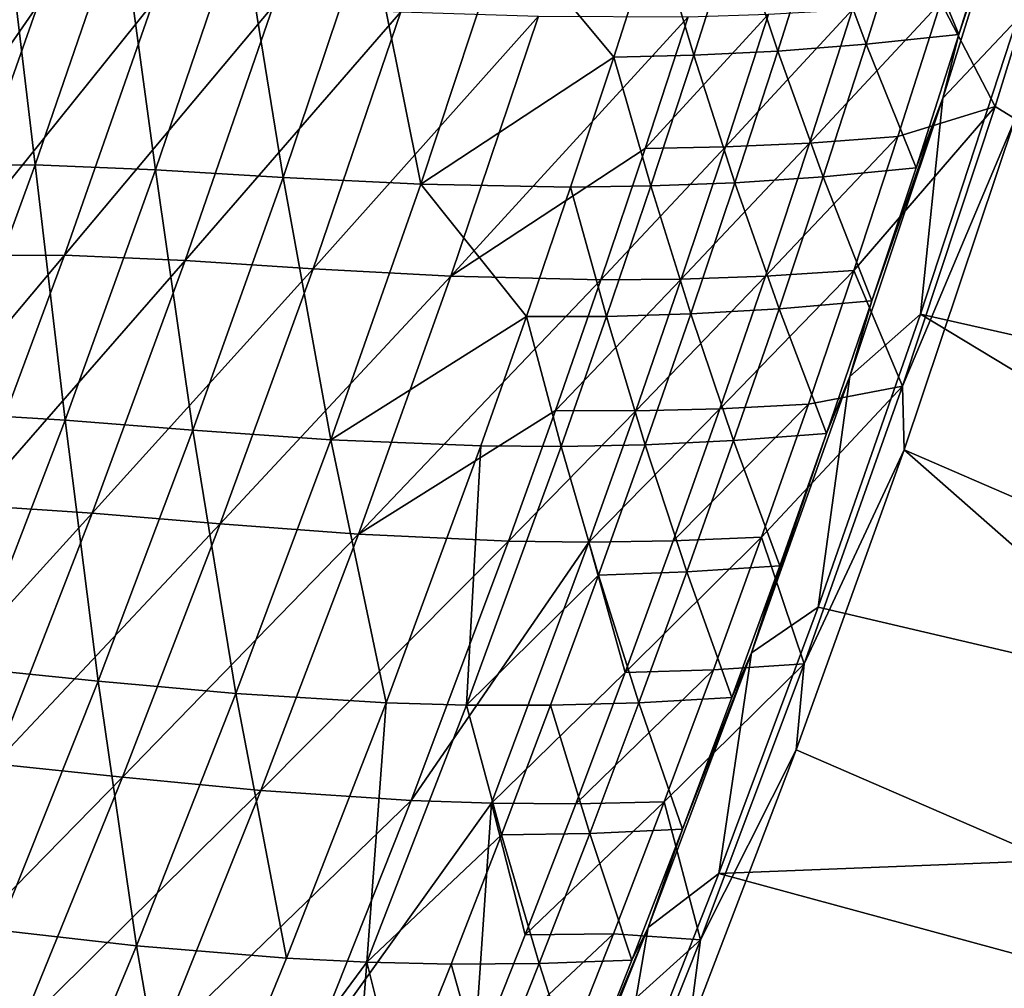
# Model space of a CAD drawing. Header units: metres. Extents: x 0 to 1400, y -1400 to 0.
# Tile 235 of 256: x 1240 to 1292, y -769 to -718. Entities that reach past the tile are written whole.
import ezdxf

# ---------------------------------------------------------------- set-up
doc = ezdxf.new("R2010")
doc.units = ezdxf.units.M

msp = doc.modelspace()

# ---------------------------------------------------------------- linework, layer by layer
at = {"layer": 'None'}
for points in [[(1288.666748, -722.436462, -30.957438), (1293.245361, -707.761719, -30.957695), (1289.505005, -719.092834, -32.353523)], [(1292.544312, -718.334961, -29.543623), (1293.245361, -707.761719, -30.957695), (1288.666748, -722.436462, -30.957438)], [(1293.245361, -707.761719, -30.957695), (1291.679199, -712.088196, -32.353138), (1289.505005, -719.092834, -32.353523)], [(1295.966187, -708.119385, -32.844994), (1291.409668, -722.869568, -32.845009), (1288.555908, -717.414856, -60.693943)], [(1295.966187, -708.119385, -32.844994), (1292.456665, -723.520264, -32.128693), (1291.409668, -722.869568, -32.845009)], [(1289.505005, -719.092834, -32.353523), (1291.679199, -712.088196, -32.353138), (1286.830811, -712.651245, -60.221142)], [(1286.830811, -712.651245, -60.221142), (1282.214111, -713.053589, -88.127312), (1284.653687, -719.609314, -60.222061)], [(1286.830811, -712.651245, -60.221142), (1284.653687, -719.609314, -60.222061), (1289.505005, -719.092834, -32.353523)], [(1241.158569, -725.933289, -367.858002), (1239.629028, -713.013367, -423.81366), (1235.134644, -725.975891, -423.817261)], [(1239.629028, -713.013367, -423.81366), (1241.158569, -725.933289, -367.858002), (1245.648071, -712.868835, -367.85379)], [(1245.648071, -712.868835, -367.85379), (1241.158569, -725.933289, -367.858002), (1247.452393, -726.193787, -311.880219)], [(1247.452393, -726.193787, -311.880219), (1251.932617, -713.010193, -311.875641), (1245.648071, -712.868835, -367.85379)], [(1254.139526, -726.587158, -255.898575), (1251.932617, -713.010193, -311.875641), (1247.452393, -726.193787, -311.880219)], [(1254.139526, -726.587158, -255.898575), (1258.607666, -713.268555, -255.894028), (1251.932617, -713.010193, -311.875641)], [(1280.033813, -719.966248, -88.128525), (1282.214111, -713.053589, -88.127312), (1277.817383, -713.315979, -116.054001)], [(1282.214111, -713.053589, -88.127312), (1280.033813, -719.966248, -88.128525), (1284.653687, -719.609314, -60.222061)], [(1261.343018, -726.942932, -199.931488), (1258.607666, -713.268555, -255.894028), (1254.139526, -726.587158, -255.898575)], [(1258.607666, -713.268555, -255.894028), (1261.343018, -726.942932, -199.931488), (1265.797729, -713.474731, -199.927292)], [(1261.343018, -726.942932, -199.931488), (1271.438599, -720.285217, -143.998688), (1265.797729, -713.474731, -199.927292)], [(1271.438599, -720.285217, -143.998688), (1273.625977, -713.459473, -143.996887), (1265.797729, -713.474731, -199.927292)], [(1275.633545, -720.184448, -116.055504), (1273.625977, -713.459473, -143.996887), (1271.438599, -720.285217, -143.998688)], [(1275.633545, -720.184448, -116.055504), (1277.817383, -713.315979, -116.054001), (1273.625977, -713.459473, -143.996887)], [(1280.033813, -719.966248, -88.128525), (1277.817383, -713.315979, -116.054001), (1275.633545, -720.184448, -116.055504)], [(1231.806641, -731.244873, -469.041473), (1241.292847, -717.568604, -424.099335), (1236.669678, -730.666748, -424.101624)], [(1231.806641, -731.244873, -469.041473), (1236.39624, -718.312439, -469.059692), (1241.292847, -717.568604, -424.099335)], [(1236.669678, -730.666748, -424.101624), (1247.317261, -717.448059, -368.180725), (1242.69873, -730.649902, -368.185089)], [(1236.669678, -730.666748, -424.101624), (1241.292847, -717.568604, -424.099335), (1247.317261, -717.448059, -368.180725)], [(1242.69873, -730.649902, -368.185089), (1247.317261, -717.448059, -368.180725), (1253.611572, -717.617126, -312.230316)], [(1242.69873, -730.649902, -368.185089), (1253.611572, -717.617126, -312.230316), (1249.002563, -730.939697, -312.235718)], [(1249.002563, -730.939697, -312.235718), (1253.611572, -717.617126, -312.230316), (1260.299072, -717.906311, -256.268341)], [(1283.936646, -717.797974, -88.583763), (1277.289551, -724.98407, -116.496582), (1279.536255, -718.041565, -116.494888)], [(1283.936646, -717.797974, -88.583763), (1281.693237, -724.785339, -88.584999), (1277.289551, -724.98407, -116.496582)], [(1281.693237, -724.785339, -88.584999), (1283.936646, -717.797974, -88.583763), (1288.555908, -717.414856, -60.693943)], [(1288.555908, -717.414856, -60.693943), (1286.315308, -724.448364, -60.694691), (1281.693237, -724.785339, -88.584999)], [(1291.409668, -722.869568, -32.845009), (1286.315308, -724.448364, -60.694691), (1288.555908, -717.414856, -60.693943)], [(1260.299072, -717.906311, -256.268341), (1255.702637, -731.365601, -256.273804), (1249.002563, -730.939697, -312.235718)], [(1267.501587, -718.14624, -200.324707), (1255.702637, -731.365601, -256.273804), (1260.299072, -717.906311, -256.268341)], [(1267.501587, -718.14624, -200.324707), (1262.919189, -731.756958, -200.329773), (1255.702637, -731.365601, -256.273804)], [(1267.501587, -718.14624, -200.324707), (1275.340454, -718.166748, -144.423187), (1262.919189, -731.756958, -200.329773)], [(1275.340454, -718.166748, -144.423187), (1273.090088, -725.065796, -144.425293), (1262.919189, -731.756958, -200.329773)], [(1279.536255, -718.041565, -116.494888), (1277.289551, -724.98407, -116.496582), (1273.090088, -725.065796, -144.425293)], [(1279.536255, -718.041565, -116.494888), (1273.090088, -725.065796, -144.425293), (1275.340454, -718.166748, -144.423187)], [(1292.544312, -718.334961, -29.543623), (1287.503052, -733.753845, -29.54335), (1337.706055, -745.063843)], [(1287.503052, -733.753845, -29.54335), (1292.544312, -718.334961, -29.543623), (1288.666748, -722.436462, -30.957438)], [(1284.653687, -719.609314, -60.222061), (1287.261841, -726.078796, -32.353924), (1289.505005, -719.092834, -32.353523)], [(1289.505005, -719.092834, -32.353523), (1287.261841, -726.078796, -32.353924), (1288.666748, -722.436462, -30.957438)], [(1280.033813, -719.966248, -88.128525), (1282.408569, -726.548157, -60.22295), (1284.653687, -719.609314, -60.222061)], [(1284.653687, -719.609314, -60.222061), (1282.408569, -726.548157, -60.22295), (1287.261841, -726.078796, -32.353924)], [(1269.185303, -727.090454, -144.00032), (1271.438599, -720.285217, -143.998688), (1261.343018, -726.942932, -199.931488)], [(1273.383301, -727.032837, -116.05687), (1271.438599, -720.285217, -143.998688), (1269.185303, -727.090454, -144.00032)], [(1273.383301, -727.032837, -116.05687), (1275.633545, -720.184448, -116.055504), (1271.438599, -720.285217, -143.998688)], [(1277.786377, -726.859192, -88.129646), (1275.633545, -720.184448, -116.055504), (1273.383301, -727.032837, -116.05687)], [(1277.786377, -726.859192, -88.129646), (1280.033813, -719.966248, -88.128525), (1275.633545, -720.184448, -116.055504)], [(1282.408569, -726.548157, -60.22295), (1280.033813, -719.966248, -88.128525), (1277.786377, -726.859192, -88.129646)], [(1288.666748, -722.436462, -30.957438), (1284.950684, -733.045654, -32.354336), (1283.802612, -737.013, -30.957296)], [(1287.503052, -733.753845, -29.54335), (1288.666748, -722.436462, -30.957438), (1283.802612, -737.013, -30.957296)], [(1287.261841, -726.078796, -32.353924), (1284.950684, -733.045654, -32.354336), (1288.666748, -722.436462, -30.957438)], [(1286.315308, -724.448364, -60.694691), (1291.409668, -722.869568, -32.845009), (1284.005127, -731.460571, -60.695396)], [(1284.005127, -731.460571, -60.695396), (1291.409668, -722.869568, -32.845009), (1286.556641, -737.518799, -32.84502)], [(1292.456665, -723.520264, -32.128693), (1286.556641, -737.518799, -32.84502), (1291.409668, -722.869568, -32.845009)], [(1292.456665, -723.520264, -32.128693), (1286.645508, -740.848389, -32.128372), (1286.556641, -737.518799, -32.84502)], [(1292.456665, -723.520264, -32.128693), (1333.094238, -760.992554, -3), (1286.645508, -740.848389, -32.128372)], [(1281.693237, -724.785339, -88.584999), (1286.315308, -724.448364, -60.694691), (1279.380737, -731.750916, -88.586143)], [(1279.380737, -731.750916, -88.586143), (1286.315308, -724.448364, -60.694691), (1284.005127, -731.460571, -60.695396)], [(1262.919189, -731.756958, -200.329773), (1273.090088, -725.065796, -144.425293), (1270.772095, -731.942444, -144.427231)], [(1273.090088, -725.065796, -144.425293), (1277.289551, -724.98407, -116.496582), (1270.772095, -731.942444, -144.427231)], [(1270.772095, -731.942444, -144.427231), (1277.289551, -724.98407, -116.496582), (1274.974487, -731.90448, -116.498138)], [(1277.289551, -724.98407, -116.496582), (1281.693237, -724.785339, -88.584999), (1274.974487, -731.90448, -116.498138)], [(1274.974487, -731.90448, -116.498138), (1281.693237, -724.785339, -88.584999), (1279.380737, -731.750916, -88.586143)], [(1236.421265, -738.906311, -367.861511), (1241.158569, -725.933289, -367.858002), (1235.134644, -725.975891, -423.817261)], [(1242.721191, -739.287903, -311.883911), (1241.158569, -725.933289, -367.858002), (1236.421265, -738.906311, -367.861511)], [(1241.158569, -725.933289, -367.858002), (1242.721191, -739.287903, -311.883911), (1247.452393, -726.193787, -311.880219)], [(1282.408569, -726.548157, -60.22295), (1284.950684, -733.045654, -32.354336), (1287.261841, -726.078796, -32.353924)], [(1247.452393, -726.193787, -311.880219), (1242.721191, -739.287903, -311.883911), (1249.41748, -739.818054, -255.902222)], [(1249.41748, -739.818054, -255.902222), (1254.139526, -726.587158, -255.898575), (1247.452393, -726.193787, -311.880219)], [(1256.631592, -740.325317, -199.93483), (1254.139526, -726.587158, -255.898575), (1249.41748, -739.818054, -255.902222)], [(1256.631592, -740.325317, -199.93483), (1261.343018, -726.942932, -199.931488), (1254.139526, -726.587158, -255.898575)], [(1280.096313, -733.467346, -60.223808), (1282.408569, -726.548157, -60.22295), (1277.786377, -726.859192, -88.129646)], [(1284.950684, -733.045654, -32.354336), (1282.408569, -726.548157, -60.22295), (1280.096313, -733.467346, -60.223808)], [(1266.866821, -733.874878, -144.001801), (1261.343018, -726.942932, -199.931488), (1256.631592, -740.325317, -199.93483)], [(1266.866821, -733.874878, -144.001801), (1269.185303, -727.090454, -144.00032), (1261.343018, -726.942932, -199.931488)], [(1271.067261, -733.860718, -116.058105), (1269.185303, -727.090454, -144.00032), (1266.866821, -733.874878, -144.001801)], [(1271.067261, -733.860718, -116.058105), (1273.383301, -727.032837, -116.05687), (1269.185303, -727.090454, -144.00032)], [(1275.472412, -733.732056, -88.130669), (1273.383301, -727.032837, -116.05687), (1271.067261, -733.860718, -116.058105)], [(1275.472412, -733.732056, -88.130669), (1277.786377, -726.859192, -88.129646), (1273.383301, -727.032837, -116.05687)], [(1275.472412, -733.732056, -88.130669), (1280.096313, -733.467346, -60.223808), (1277.786377, -726.859192, -88.129646)], [(1231.797241, -743.664307, -424.103363), (1242.69873, -730.649902, -368.185089), (1237.827393, -743.753479, -368.188751)], [(1231.797241, -743.664307, -424.103363), (1236.669678, -730.666748, -424.101624), (1242.69873, -730.649902, -368.185089)], [(1237.827393, -743.753479, -368.188751), (1242.69873, -730.649902, -368.185089), (1249.002563, -730.939697, -312.235718)], [(1249.002563, -730.939697, -312.235718), (1244.137329, -744.165833, -312.240234), (1237.827393, -743.753479, -368.188751)], [(1255.702637, -731.365601, -256.273804), (1244.137329, -744.165833, -312.240234), (1249.002563, -730.939697, -312.235718)], [(1250.84668, -744.730042, -256.278381), (1244.137329, -744.165833, -312.240234), (1255.702637, -731.365601, -256.273804)], [(1262.919189, -731.756958, -200.329773), (1250.84668, -744.730042, -256.278381), (1255.702637, -731.365601, -256.273804)], [(1258.07373, -745.274536, -200.334), (1250.84668, -744.730042, -256.278381), (1262.919189, -731.756958, -200.329773)], [(1270.772095, -731.942444, -144.427231), (1258.07373, -745.274536, -200.334), (1262.919189, -731.756958, -200.329773)], [(1277.000122, -738.69458, -88.587189), (1272.592041, -738.802429, -116.499557), (1279.380737, -731.750916, -88.586143)], [(1279.380737, -731.750916, -88.586143), (1272.592041, -738.802429, -116.499557), (1274.974487, -731.90448, -116.498138)], [(1281.625732, -738.451294, -60.696064), (1277.000122, -738.69458, -88.587189), (1284.005127, -731.460571, -60.695396)], [(1284.005127, -731.460571, -60.695396), (1277.000122, -738.69458, -88.587189), (1279.380737, -731.750916, -88.586143)], [(1286.556641, -737.518799, -32.84502), (1281.625732, -738.451294, -60.696064), (1284.005127, -731.460571, -60.695396)], [(1268.387329, -738.796326, -144.429001), (1258.07373, -745.274536, -200.334), (1270.772095, -731.942444, -144.427231)], [(1272.592041, -738.802429, -116.499557), (1268.387329, -738.796326, -144.429001), (1274.974487, -731.90448, -116.498138)], [(1274.974487, -731.90448, -116.498138), (1268.387329, -738.796326, -144.429001), (1270.772095, -731.942444, -144.427231)], [(1282.571899, -739.993042, -32.354755), (1284.950684, -733.045654, -32.354336), (1280.096313, -733.467346, -60.223808)], [(1284.950684, -733.045654, -32.354336), (1282.571899, -739.993042, -32.354755), (1283.802612, -737.013, -30.957296)], [(1273.092529, -740.584412, -88.131607), (1275.472412, -733.732056, -88.130669), (1271.067261, -733.860718, -116.058105)], [(1273.092529, -740.584412, -88.131607), (1277.717285, -740.366577, -60.224632), (1275.472412, -733.732056, -88.130669)], [(1277.717285, -740.366577, -60.224632), (1280.096313, -733.467346, -60.223808), (1275.472412, -733.732056, -88.130669)], [(1277.717285, -740.366577, -60.224632), (1282.571899, -739.993042, -32.354755), (1280.096313, -733.467346, -60.223808)], [(1287.503052, -733.753845, -29.54335), (1282.137817, -749.090149, -29.543043), (1332.321289, -760.857239)], [(1282.137817, -749.090149, -29.543043), (1287.503052, -733.753845, -29.54335), (1283.802612, -737.013, -30.957296)], [(1287.503052, -733.753845, -29.54335), (1332.321289, -760.857239), (1337.706055, -745.063843)], [(1264.483765, -740.638, -144.003082), (1266.866821, -733.874878, -144.001801), (1256.631592, -740.325317, -199.93483)], [(1268.686035, -740.667725, -116.059196), (1266.866821, -733.874878, -144.001801), (1264.483765, -740.638, -144.003082)], [(1268.686035, -740.667725, -116.059196), (1271.067261, -733.860718, -116.058105), (1266.866821, -733.874878, -144.001801)], [(1273.092529, -740.584412, -88.131607), (1271.067261, -733.860718, -116.058105), (1268.686035, -740.667725, -116.059196)], [(1283.802612, -737.013, -30.957296), (1282.571899, -739.993042, -32.354755), (1278.657349, -751.488586, -30.957264)], [(1282.137817, -749.090149, -29.543043), (1283.802612, -737.013, -30.957296), (1278.657349, -751.488586, -30.957264)], [(1281.413574, -752.065002, -32.844986), (1279.177979, -745.420288, -60.69669), (1286.556641, -737.518799, -32.84502)], [(1279.177979, -745.420288, -60.69669), (1281.625732, -738.451294, -60.696064), (1286.556641, -737.518799, -32.84502)], [(1286.645508, -740.848389, -32.128372), (1281.413574, -752.065002, -32.844986), (1286.556641, -737.518799, -32.84502)], [(1274.55188, -745.615967, -88.588135), (1281.625732, -738.451294, -60.696064), (1279.177979, -745.420288, -60.69669)], [(1281.625732, -738.451294, -60.696064), (1274.55188, -745.615967, -88.588135), (1277.000122, -738.69458, -88.587189)], [(1237.745239, -752.288879, -311.886688), (1242.721191, -739.287903, -311.883911), (1236.421265, -738.906311, -367.861511)], [(1258.07373, -745.274536, -200.334), (1268.387329, -738.796326, -144.429001), (1265.936279, -745.627197, -144.430603)], [(1265.936279, -745.627197, -144.430603), (1268.387329, -738.796326, -144.429001), (1272.592041, -738.802429, -116.499557)], [(1265.936279, -745.627197, -144.430603), (1272.592041, -738.802429, -116.499557), (1270.142578, -745.677795, -116.500832)], [(1270.142578, -745.677795, -116.500832), (1272.592041, -738.802429, -116.499557), (1277.000122, -738.69458, -88.587189)], [(1274.55188, -745.615967, -88.588135), (1270.142578, -745.677795, -116.500832), (1277.000122, -738.69458, -88.587189)], [(1244.447632, -752.957825, -255.904892), (1242.721191, -739.287903, -311.883911), (1237.745239, -752.288879, -311.886688)], [(1242.721191, -739.287903, -311.883911), (1244.447632, -752.957825, -255.904892), (1249.41748, -739.818054, -255.902222)], [(1249.41748, -739.818054, -255.902222), (1244.447632, -752.957825, -255.904892), (1251.668701, -753.618591, -199.937271)], [(1251.668701, -753.618591, -199.937271), (1256.631592, -740.325317, -199.93483), (1249.41748, -739.818054, -255.902222)], [(1280.126099, -746.920654, -32.35519), (1282.571899, -739.993042, -32.354755), (1277.717285, -740.366577, -60.224632)], [(1282.571899, -739.993042, -32.354755), (1280.126099, -746.920654, -32.35519), (1278.657349, -751.488586, -30.957264)], [(1259.526611, -754.098877, -144.005142), (1256.631592, -740.325317, -199.93483), (1251.668701, -753.618591, -199.937271)], [(1259.526611, -754.098877, -144.005142), (1264.483765, -740.638, -144.003082), (1256.631592, -740.325317, -199.93483)], [(1277.717285, -740.366577, -60.224632), (1273.092529, -740.584412, -88.131607), (1275.272217, -747.245422, -60.225418)], [(1275.272217, -747.245422, -60.225418), (1280.126099, -746.920654, -32.35519), (1277.717285, -740.366577, -60.224632)], [(1263.730713, -754.217468, -116.060936), (1264.483765, -740.638, -144.003082), (1259.526611, -754.098877, -144.005142)], [(1263.730713, -754.217468, -116.060936), (1268.686035, -740.667725, -116.059196), (1264.483765, -740.638, -144.003082)], [(1270.647461, -747.415894, -88.132439), (1268.686035, -740.667725, -116.059196), (1263.730713, -754.217468, -116.060936)], [(1270.647461, -747.415894, -88.132439), (1273.092529, -740.584412, -88.131607), (1268.686035, -740.667725, -116.059196)], [(1275.272217, -747.245422, -60.225418), (1273.092529, -740.584412, -88.131607), (1270.647461, -747.415894, -88.132439)], [(1286.645508, -740.848389, -32.128372), (1327.38855, -776.693176, -3), (1280.990845, -756.555847, -32.128044)], [(1286.645508, -740.848389, -32.128372), (1280.990845, -756.555847, -32.128044), (1281.413574, -752.065002, -32.844986)], [(1333.094238, -760.992554, -3), (1327.38855, -776.693176, -3), (1286.645508, -740.848389, -32.128372)], [(1244.137329, -744.165833, -312.240234), (1232.709839, -756.755981, -368.19162), (1237.827393, -743.753479, -368.188751)], [(1232.709839, -756.755981, -368.19162), (1244.137329, -744.165833, -312.240234), (1239.022339, -757.292908, -312.243866)], [(1239.022339, -757.292908, -312.243866), (1244.137329, -744.165833, -312.240234), (1250.84668, -744.730042, -256.278381)], [(1239.022339, -757.292908, -312.243866), (1250.84668, -744.730042, -256.278381), (1245.737305, -757.997131, -256.282013)], [(1245.737305, -757.997131, -256.282013), (1250.84668, -744.730042, -256.278381), (1258.07373, -745.274536, -200.334)], [(1245.737305, -757.997131, -256.282013), (1258.07373, -745.274536, -200.334), (1252.970703, -758.696655, -200.337357)], [(1252.970703, -758.696655, -200.337357), (1258.07373, -745.274536, -200.334), (1265.936279, -745.627197, -144.430603)], [(1252.970703, -758.696655, -200.337357), (1265.936279, -745.627197, -144.430603), (1260.838257, -759.218811, -144.433273)], [(1260.838257, -759.218811, -144.433273), (1265.936279, -745.627197, -144.430603), (1270.142578, -745.677795, -116.500832)], [(1260.838257, -759.218811, -144.433273), (1270.142578, -745.677795, -116.500832), (1265.045776, -759.359375, -116.502953)], [(1265.045776, -759.359375, -116.502953), (1270.142578, -745.677795, -116.500832), (1272.036499, -752.514832, -88.588982)], [(1270.142578, -745.677795, -116.500832), (1274.55188, -745.615967, -88.588135), (1272.036499, -752.514832, -88.588982)], [(1272.036499, -752.514832, -88.588982), (1274.55188, -745.615967, -88.588135), (1279.177979, -745.420288, -60.69669)], [(1279.177979, -745.420288, -60.69669), (1276.662231, -752.367188, -60.697269), (1272.036499, -752.514832, -88.588982)], [(1276.662231, -752.367188, -60.697269), (1279.177979, -745.420288, -60.69669), (1281.413574, -752.065002, -32.844986)], [(1280.126099, -746.920654, -32.35519), (1275.272217, -747.245422, -60.225418), (1277.613892, -753.828186, -32.355637)], [(1278.657349, -751.488586, -30.957264), (1280.126099, -746.920654, -32.35519), (1277.613892, -753.828186, -32.355637)], [(1268.137695, -754.226196, -88.133179), (1270.647461, -747.415894, -88.132439), (1263.730713, -754.217468, -116.060936)], [(1272.761719, -754.103577, -60.22617), (1270.647461, -747.415894, -88.132439), (1268.137695, -754.226196, -88.133179)], [(1272.761719, -754.103577, -60.22617), (1275.272217, -747.245422, -60.225418), (1270.647461, -747.415894, -88.132439)], [(1277.613892, -753.828186, -32.355637), (1275.272217, -747.245422, -60.225418), (1272.761719, -754.103577, -60.22617)], [(1282.137817, -749.090149, -29.543043), (1276.948486, -763.044983, -29.542738), (1332.321289, -760.857239)], [(1276.948486, -763.044983, -29.542738), (1282.137817, -749.090149, -29.543043), (1278.657349, -751.488586, -30.957264)], [(1273.235352, -765.860413, -30.957327), (1278.657349, -751.488586, -30.957264), (1275.035767, -760.715271, -32.356091)], [(1276.948486, -763.044983, -29.542738), (1278.657349, -751.488586, -30.957264), (1273.235352, -765.860413, -30.957327)], [(1278.657349, -751.488586, -30.957264), (1277.613892, -753.828186, -32.355637), (1275.035767, -760.715271, -32.356091)], [(1239.235352, -766.003479, -255.906555), (1244.447632, -752.957825, -255.904892), (1237.745239, -752.288879, -311.886688)], [(1269.454956, -759.390869, -88.589722), (1276.662231, -752.367188, -60.697269), (1274.079346, -759.291809, -60.697807)], [(1276.662231, -752.367188, -60.697269), (1269.454956, -759.390869, -88.589722), (1272.036499, -752.514832, -88.588982)], [(1274.079346, -759.291809, -60.697807), (1276.662231, -752.367188, -60.697269), (1281.413574, -752.065002, -32.844986)], [(1281.413574, -752.065002, -32.844986), (1275.986206, -766.505188, -32.844967), (1274.079346, -759.291809, -60.697807)], [(1280.990845, -756.555847, -32.128044), (1275.986206, -766.505188, -32.844967), (1281.413574, -752.065002, -32.844986)], [(1272.036499, -752.514832, -88.588982), (1269.454956, -759.390869, -88.589722), (1265.045776, -759.359375, -116.502953)], [(1246.459473, -766.819946, -199.938797), (1244.447632, -752.957825, -255.904892), (1239.235352, -766.003479, -255.906555)], [(1244.447632, -752.957825, -255.904892), (1246.459473, -766.819946, -199.938797), (1251.668701, -753.618591, -199.937271)], [(1251.668701, -753.618591, -199.937271), (1246.459473, -766.819946, -199.938797), (1254.318481, -767.470337, -144.006454)], [(1254.318481, -767.470337, -144.006454), (1259.526611, -754.098877, -144.005142), (1251.668701, -753.618591, -199.937271)], [(1275.035767, -760.715271, -32.356091), (1277.613892, -753.828186, -32.355637), (1272.761719, -754.103577, -60.22617)], [(1258.521606, -767.679321, -116.062073), (1259.526611, -754.098877, -144.005142), (1254.318481, -767.470337, -144.006454)], [(1258.521606, -767.679321, -116.062073), (1263.730713, -754.217468, -116.060936), (1259.526611, -754.098877, -144.005142)], [(1258.521606, -767.679321, -116.062073), (1265.563843, -761.014954, -88.133812), (1263.730713, -754.217468, -116.060936)], [(1265.563843, -761.014954, -88.133812), (1268.137695, -754.226196, -88.133179), (1263.730713, -754.217468, -116.060936)], [(1270.186157, -760.940674, -60.226879), (1268.137695, -754.226196, -88.133179), (1265.563843, -761.014954, -88.133812)], [(1270.186157, -760.940674, -60.226879), (1272.761719, -754.103577, -60.22617), (1268.137695, -754.226196, -88.133179)], [(1275.035767, -760.715271, -32.356091), (1272.761719, -754.103577, -60.22617), (1270.186157, -760.940674, -60.226879)], [(1327.38855, -776.693176, -3), (1275.349487, -771.286072, -32.127712), (1280.990845, -756.555847, -32.128044)], [(1280.990845, -756.555847, -32.128044), (1275.349487, -771.286072, -32.127712), (1275.986206, -766.505188, -32.844967)], [(1233.664185, -770.318237, -312.246552), (1239.022339, -757.292908, -312.243866), (1245.737305, -757.997131, -256.282013)], [(1233.664185, -770.318237, -312.246552), (1245.737305, -757.997131, -256.282013), (1240.380859, -771.164429, -256.284637)], [(1240.380859, -771.164429, -256.284637), (1245.737305, -757.997131, -256.282013), (1252.970703, -758.696655, -200.337357)], [(1240.380859, -771.164429, -256.284637), (1252.970703, -758.696655, -200.337357), (1247.616211, -772.020935, -200.339798)], [(1247.616211, -772.020935, -200.339798), (1252.970703, -758.696655, -200.337357), (1260.838257, -759.218811, -144.433273)], [(1247.616211, -772.020935, -200.339798), (1260.838257, -759.218811, -144.433273), (1255.483521, -772.714966, -144.435211)], [(1255.483521, -772.714966, -144.435211), (1260.838257, -759.218811, -144.433273), (1265.045776, -759.359375, -116.502953)], [(1255.483521, -772.714966, -144.435211), (1265.045776, -759.359375, -116.502953), (1264.095093, -773.073608, -88.590881)], [(1264.095093, -773.073608, -88.590881), (1265.045776, -759.359375, -116.502953), (1266.807617, -766.243896, -88.590363)], [(1265.045776, -759.359375, -116.502953), (1269.454956, -759.390869, -88.589722), (1266.807617, -766.243896, -88.590363)], [(1266.807617, -766.243896, -88.590363), (1269.454956, -759.390869, -88.589722), (1274.079346, -759.291809, -60.697807)], [(1274.079346, -759.291809, -60.697807), (1271.429932, -766.193909, -60.698292), (1266.807617, -766.243896, -88.590363)], [(1275.986206, -766.505188, -32.844967), (1271.429932, -766.193909, -60.698292), (1274.079346, -759.291809, -60.697807)], [(1262.92627, -767.78186, -88.134338), (1265.563843, -761.014954, -88.133812), (1258.521606, -767.679321, -116.062073)], [(1267.546021, -767.75647, -60.227547), (1265.563843, -761.014954, -88.133812), (1262.92627, -767.78186, -88.134338)], [(1267.546021, -767.75647, -60.227547), (1270.186157, -760.940674, -60.226879), (1265.563843, -761.014954, -88.133812)], [(1272.39209, -767.581543, -32.356552), (1270.186157, -760.940674, -60.226879), (1267.546021, -767.75647, -60.227547)], [(1272.39209, -767.581543, -32.356552), (1275.035767, -760.715271, -32.356091), (1270.186157, -760.940674, -60.226879)], [(1273.235352, -765.860413, -30.957327), (1275.035767, -760.715271, -32.356091), (1272.39209, -767.581543, -32.356552)], [(1332.321289, -760.857239), (1276.948486, -763.044983, -29.542738), (1326.619751, -776.539124)], [(1276.948486, -763.044983, -29.542738), (1271.26123, -777.498657, -29.5424), (1326.619751, -776.539124)], [(1271.26123, -777.498657, -29.5424), (1276.948486, -763.044983, -29.542738), (1273.235352, -765.860413, -30.957327)], [(1241.008789, -779.926514, -199.939331), (1239.235352, -766.003479, -255.906555), (1233.785645, -778.952148, -255.907166)], [(1241.008789, -779.926514, -199.939331), (1246.459473, -766.819946, -199.938797), (1239.235352, -766.003479, -255.906555)], [(1271.429932, -766.193909, -60.698292), (1264.095093, -773.073608, -88.590881), (1266.807617, -766.243896, -88.590363)], [(1268.714478, -773.073181, -60.69873), (1264.095093, -773.073608, -88.590881), (1271.429932, -766.193909, -60.698292)], [(1267.541016, -780.125427, -30.957476), (1273.235352, -765.860413, -30.957327), (1269.683594, -774.426819, -32.357021)], [(1271.26123, -777.498657, -29.5424), (1273.235352, -765.860413, -30.957327), (1267.541016, -780.125427, -30.957476)], [(1271.429932, -766.193909, -60.698292), (1275.986206, -766.505188, -32.844967), (1268.714478, -773.073181, -60.69873)], [(1269.683594, -774.426819, -32.357021), (1273.235352, -765.860413, -30.957327), (1272.39209, -767.581543, -32.356552)], [(1275.986206, -766.505188, -32.844967), (1270.280396, -780.836548, -32.845013), (1268.714478, -773.073181, -60.69873)], [(1275.349487, -771.286072, -32.127712), (1270.280396, -780.836548, -32.845013), (1275.986206, -766.505188, -32.844967)], [(1248.864136, -780.749756, -144.007004), (1246.459473, -766.819946, -199.938797), (1241.008789, -779.926514, -199.939331)], [(1246.459473, -766.819946, -199.938797), (1248.864136, -780.749756, -144.007004), (1254.318481, -767.470337, -144.006454)], [(1248.864136, -780.749756, -144.007004), (1258.521606, -767.679321, -116.062073), (1254.318481, -767.470337, -144.006454)], [(1257.462524, -781.24884, -88.135071), (1258.521606, -767.679321, -116.062073), (1248.864136, -780.749756, -144.007004)], [(1257.462524, -781.24884, -88.135071), (1260.225708, -774.526611, -88.134758), (1258.521606, -767.679321, -116.062073)], [(1260.225708, -774.526611, -88.134758), (1262.92627, -767.78186, -88.134338), (1258.521606, -767.679321, -116.062073)], [(1264.842041, -774.550598, -60.228172), (1262.92627, -767.78186, -88.134338), (1260.225708, -774.526611, -88.134758)], [(1264.842041, -774.550598, -60.228172), (1267.546021, -767.75647, -60.227547), (1262.92627, -767.78186, -88.134338)], [(1269.683594, -774.426819, -32.357021), (1267.546021, -767.75647, -60.227547), (1264.842041, -774.550598, -60.228172)], [(1269.683594, -774.426819, -32.357021), (1272.39209, -767.581543, -32.356552), (1267.546021, -767.75647, -60.227547)]]:
    msp.add_3dface(points, dxfattribs=at)

doc.saveas('drawing.dxf')
